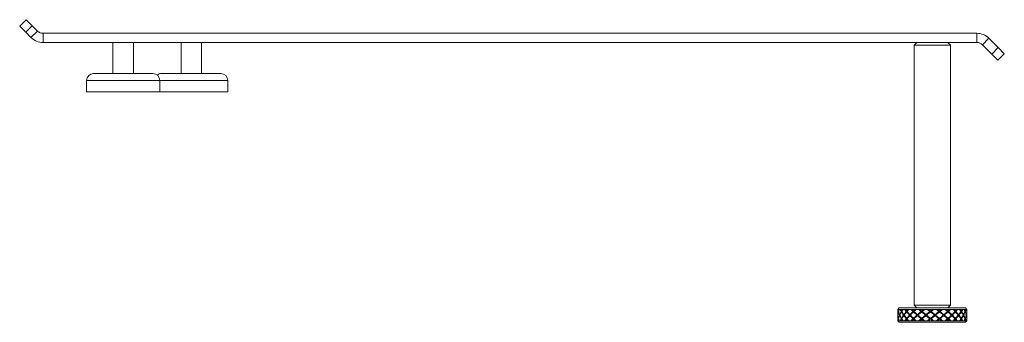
# Model space of a CAD drawing. Header units: millimetres. Extents: x 13 to 419, y 7 to 273.
# Tile 9 of 17: x 210 to 244, y 128 to 138. Entities that reach past the tile are written whole.
import ezdxf

# ---------------------------------------------------------------- set-up
doc = ezdxf.new("R2010")
doc.units = ezdxf.units.MM

msp = doc.modelspace()

# ---------------------------------------------------------------- linework, layer by layer
at = {"color": 7, "linetype": 'Continuous', "lineweight": 0}
for p, q in [((209.7695, 137.8656), (209.994, 138.0901)), ((209.9817, 137.6535), (209.7695, 137.8656)), ((210.2062, 137.878), (209.9817, 137.6535)), ((209.994, 138.0901), (210.2062, 137.878)), ((210.3868, 137.6974), (210.2062, 137.878)), ((210.1622, 137.4729), (209.9817, 137.6535)), ((210.3868, 137.6974), (210.1622, 137.4729)), ((210.5798, 137.6174), (210.5798, 137.2999)), ((210.5798, 137.6174), (243.0181, 137.6174)), ((243.0181, 137.2999), (243.0181, 137.6174)), ((210.5798, 137.2999), (243.0181, 137.2999)), ((213.0099, 137.2999), (213.0099, 136.2196)), ((213.7211, 136.2196), (213.7211, 137.2999)), ((215.3727, 137.2999), (215.3727, 136.2196)), ((216.0839, 136.2196), (216.0839, 137.2999)), ((240.9349, 137.2999), (240.8349, 137.1999)), ((240.8349, 137.1999), (240.8349, 128.1809)), ((240.8351, 137.1999), (240.8349, 137.1999)), ((242.1049, 137.1999), (240.8351, 137.1999)), ((242.1049, 137.1999), (242.0049, 137.2999)), ((242.1049, 128.1809), (242.1049, 137.1999)), ((243.2112, 137.2199), (243.4357, 137.4444)), ((243.5332, 136.8979), (243.2112, 137.2199)), ((243.7577, 137.1224), (243.4357, 137.4444)), ((243.5332, 136.8979), (243.7577, 137.1224)), ((243.7453, 136.6858), (243.5332, 136.8979)), ((243.9699, 136.9103), (243.7453, 136.6858)), ((243.7577, 137.1224), (243.9699, 136.9103)), ((212.0955, 135.9791), (212.0955, 135.5846)), ((214.6355, 135.5846), (214.6355, 135.9791)), ((216.9983, 135.5846), (216.9983, 135.9791)), ((212.0955, 135.5846), (214.6355, 135.5846)), ((214.6355, 135.5846), (216.9983, 135.5846)), ((240.3199, 128.0809), (240.2699, 128.0309)), ((240.2699, 128.0309), (240.2699, 128.0238)), ((240.2709, 128.0309), (240.2699, 128.0309)), ((240.2699, 127.9912), (240.2699, 127.9224)), ((240.2776, 128.0309), (240.2709, 128.0309)), ((240.283, 128.0309), (240.2776, 128.0309)), ((240.3131, 128.0309), (240.283, 128.0309)), ((240.2919, 127.957), (240.3006, 127.956)), ((240.3048, 127.9723), (240.2959, 127.9733)), ((240.3054, 127.9397), (240.2959, 127.9407)), ((240.3248, 128.0309), (240.3131, 128.0309)), ((240.3199, 128.0809), (242.6199, 128.0809)), ((240.3536, 128.0309), (240.3248, 128.0309)), ((240.3694, 128.0309), (240.3536, 128.0309)), ((240.4352, 128.0309), (240.3694, 128.0309)), ((240.3912, 127.957), (240.4024, 127.9557)), ((240.4116, 127.972), (240.4003, 127.9733)), ((240.4116, 127.9394), (240.4003, 127.9407)), ((240.4567, 128.0309), (240.4352, 128.0309)), ((240.5056, 128.0309), (240.4567, 128.0309)), ((240.5308, 128.0309), (240.5056, 128.0309)), ((240.6277, 128.0309), (240.5308, 128.0309)), ((240.5641, 127.957), (240.5734, 127.9557)), ((240.587, 127.972), (240.5776, 127.9733)), ((240.587, 127.9394), (240.5776, 127.9407)), ((240.587, 127.972), (240.587, 127.9394)), ((240.6577, 128.0309), (240.6277, 128.0309)), ((240.7233, 128.0309), (240.6577, 128.0309)), ((240.7561, 128.0309), (240.7233, 128.0309)), ((240.8777, 128.0309), (240.7561, 128.0309)), ((240.7987, 127.957), (240.8055, 127.9557)), ((240.8226, 127.972), (240.8157, 127.9733)), ((240.8226, 127.9394), (240.8157, 127.9407)), ((240.8226, 127.972), (240.8226, 127.9394)), ((240.8349, 128.1809), (240.9349, 128.0809)), ((240.8349, 128.1809), (242.1049, 128.1809)), ((240.914, 128.0309), (240.8777, 128.0309)), ((240.9919, 128.0309), (240.914, 128.0309)), ((241.0301, 128.0309), (240.9919, 128.0309)), ((241.168, 128.0309), (241.0301, 128.0309)), ((241.079, 127.957), (241.0829, 127.9557)), ((241.1023, 127.972), (241.0984, 127.9733)), ((241.1023, 127.9394), (241.0984, 127.9407)), ((241.1023, 127.972), (241.1023, 127.9394)), ((241.2082, 128.0309), (241.168, 128.0309)), ((241.293, 128.0309), (241.2082, 128.0309)), ((241.3341, 128.0309), (241.293, 128.0309)), ((241.4789, 128.0309), (241.3341, 128.0309)), ((241.386, 127.957), (241.3866, 127.9557)), ((241.407, 127.972), (241.4064, 127.9733)), ((241.4268, 127.957), (241.4274, 127.9557)), ((241.5203, 128.0309), (241.4789, 128.0309)), ((241.6063, 128.0309), (241.5203, 128.0309)), ((241.6473, 128.0309), (241.6063, 128.0309)), ((241.7891, 128.0309), (241.6473, 128.0309)), ((241.7161, 127.972), (241.7187, 127.9733)), ((241.7161, 127.972), (241.7161, 127.9394)), ((241.7161, 127.9394), (241.7187, 127.9407)), ((241.7386, 127.957), (241.736, 127.9557)), ((241.8288, 128.0309), (241.7891, 128.0309)), ((241.9102, 128.0309), (241.8288, 128.0309)), ((241.9484, 128.0309), (241.9102, 128.0309)), ((242.0776, 128.0309), (241.9484, 128.0309)), ((242.0049, 128.0809), (242.1049, 128.1809)), ((242.0083, 127.972), (242.014, 127.9733)), ((242.0083, 127.972), (242.0083, 127.9394)), ((242.0083, 127.9394), (242.014, 127.9407)), ((242.0322, 127.957), (242.0265, 127.9557)), ((242.113, 128.0309), (242.0776, 128.0309)), ((242.1841, 128.0309), (242.113, 128.0309)), ((242.2169, 128.0309), (242.1841, 128.0309)), ((242.3247, 128.0309), (242.2169, 128.0309)), ((242.2639, 127.972), (242.2723, 127.9733)), ((242.2639, 127.972), (242.2639, 127.9394)), ((242.2639, 127.9394), (242.2723, 127.9407)), ((242.2874, 127.957), (242.279, 127.9557)), ((242.3533, 128.0309), (242.3247, 128.0309)), ((242.4093, 128.0309), (242.3533, 128.0309)), ((242.4345, 128.0309), (242.4093, 128.0309)), ((242.5136, 128.0309), (242.4345, 128.0309)), ((242.4653, 127.972), (242.4759, 127.9733)), ((242.4653, 127.972), (242.4653, 127.9394)), ((242.4653, 127.9394), (242.4759, 127.9407)), ((242.4869, 127.957), (242.4763, 127.9557)), ((242.5334, 128.0309), (242.5136, 128.0309)), ((242.5705, 128.0309), (242.5334, 128.0309)), ((242.5864, 128.0309), (242.5705, 128.0309)), ((242.6313, 128.0309), (242.5864, 128.0309)), ((242.5989, 127.972), (242.6109, 127.9733)), ((242.5989, 127.9394), (242.6109, 127.9407)), ((242.6171, 127.957), (242.6051, 127.9557)), ((242.6699, 128.0309), (242.6199, 128.0809)), ((242.641, 128.0309), (242.6313, 128.0309)), ((242.6568, 128.0309), (242.641, 128.0309)), ((242.6621, 128.0309), (242.6568, 128.0309)), ((242.6698, 128.0309), (242.6621, 128.0309)), ((242.6653, 127.973), (242.6682, 127.9733)), ((242.6653, 127.9404), (242.6682, 127.9407)), ((242.6691, 127.957), (242.6669, 127.9567)), ((242.6699, 127.9224), (242.6699, 127.9912)), ((240.2699, 127.8898), (240.2699, 127.772)), ((240.2699, 127.7394), (240.2699, 127.6706)), ((240.2699, 127.6309), (240.3199, 127.5809)), ((240.2709, 127.6309), (240.2699, 127.6309)), ((240.2776, 127.6309), (240.2709, 127.6309)), ((240.2752, 127.8309), (240.2721, 127.8309)), ((240.2773, 127.8472), (240.2735, 127.8472)), ((240.2773, 127.8146), (240.2735, 127.8146)), ((240.283, 127.6309), (240.2776, 127.6309)), ((240.3131, 127.6309), (240.283, 127.6309)), ((240.3006, 127.7058), (240.2919, 127.7049)), ((240.2959, 127.7211), (240.3054, 127.7221)), ((240.2959, 127.6885), (240.3048, 127.6895)), ((240.3248, 127.6309), (240.3131, 127.6309)), ((240.3233, 127.5809), (240.3199, 127.5809)), ((242.6199, 127.5809), (240.3233, 127.5809)), ((240.3536, 127.6309), (240.3248, 127.6309)), ((240.3438, 127.8309), (240.3319, 127.8309)), ((240.3504, 127.8472), (240.3384, 127.8472)), ((240.3504, 127.8146), (240.3384, 127.8146)), ((240.3694, 127.6309), (240.3536, 127.6309)), ((240.4352, 127.6309), (240.3694, 127.6309)), ((240.4024, 127.7062), (240.3912, 127.7049)), ((240.4003, 127.7211), (240.4116, 127.7225)), ((240.4003, 127.6885), (240.4116, 127.6899)), ((240.4567, 127.6309), (240.4352, 127.6309)), ((240.5056, 127.6309), (240.4567, 127.6309)), ((240.4797, 127.8309), (240.4692, 127.8309)), ((240.491, 127.8472), (240.4805, 127.8472)), ((240.491, 127.8146), (240.4805, 127.8146)), ((240.5308, 127.6309), (240.5056, 127.6309)), ((240.6277, 127.6309), (240.5308, 127.6309)), ((240.5734, 127.7062), (240.5641, 127.7049)), ((240.5776, 127.7211), (240.587, 127.7225)), ((240.5776, 127.6885), (240.587, 127.6899)), ((240.587, 127.7225), (240.587, 127.6899)), ((240.6577, 127.6309), (240.6277, 127.6309)), ((240.7233, 127.6309), (240.6577, 127.6309)), ((240.683, 127.8309), (240.6747, 127.8309)), ((240.6982, 127.8472), (240.69, 127.8472)), ((240.6982, 127.8146), (240.69, 127.8146)), ((240.7561, 127.6309), (240.7233, 127.6309)), ((240.8777, 127.6309), (240.7561, 127.6309)), ((240.8055, 127.7062), (240.7987, 127.7049)), ((240.8157, 127.7211), (240.8226, 127.7225)), ((240.8157, 127.6885), (240.8226, 127.6899)), ((240.8226, 127.7225), (240.8226, 127.6899)), ((240.914, 127.6309), (240.8777, 127.6309)), ((240.9919, 127.6309), (240.914, 127.6309)), ((240.9399, 127.8309), (240.9344, 127.8309)), ((240.9581, 127.8472), (240.9526, 127.8472)), ((240.9581, 127.8146), (240.9526, 127.8146)), ((241.0301, 127.6309), (240.9919, 127.6309)), ((241.168, 127.6309), (241.0301, 127.6309)), ((241.0829, 127.7062), (241.079, 127.7049)), ((241.0984, 127.7211), (241.1023, 127.7225)), ((241.0984, 127.6885), (241.1023, 127.6899)), ((241.1023, 127.7225), (241.1023, 127.6899)), ((241.2082, 127.6309), (241.168, 127.6309)), ((241.293, 127.6309), (241.2082, 127.6309)), ((241.2329, 127.8309), (241.2306, 127.8309)), ((241.2528, 127.8472), (241.2505, 127.8472)), ((241.2528, 127.8146), (241.2505, 127.8146)), ((241.3341, 127.6309), (241.293, 127.6309)), ((241.4789, 127.6309), (241.3341, 127.6309)), ((241.3866, 127.7062), (241.386, 127.7049)), ((241.4064, 127.6885), (241.407, 127.6899)), ((241.4274, 127.7062), (241.4268, 127.7049)), ((241.5203, 127.6309), (241.4789, 127.6309)), ((241.6063, 127.6309), (241.5203, 127.6309)), ((241.5623, 127.8472), (241.5633, 127.8472)), ((241.5623, 127.8146), (241.5633, 127.8146)), ((241.5825, 127.8309), (241.5835, 127.8309)), ((241.6473, 127.6309), (241.6063, 127.6309)), ((241.7891, 127.6309), (241.6473, 127.6309)), ((241.7161, 127.7225), (241.7161, 127.6899)), ((241.7187, 127.7211), (241.7161, 127.7225)), ((241.7187, 127.6885), (241.7161, 127.6899)), ((241.736, 127.7062), (241.7386, 127.7049)), ((241.8288, 127.6309), (241.7891, 127.6309)), ((241.9102, 127.6309), (241.8288, 127.6309)), ((241.8655, 127.8472), (241.8698, 127.8472)), ((241.8655, 127.8146), (241.8698, 127.8146)), ((241.8846, 127.8309), (241.8888, 127.8309)), ((241.9484, 127.6309), (241.9102, 127.6309)), ((242.0776, 127.6309), (241.9484, 127.6309)), ((242.0083, 127.7225), (242.0083, 127.6899)), ((242.014, 127.7211), (242.0083, 127.7225)), ((242.014, 127.6885), (242.0083, 127.6899)), ((242.0265, 127.7062), (242.0322, 127.7049)), ((242.113, 127.6309), (242.0776, 127.6309)), ((242.1841, 127.6309), (242.113, 127.6309)), ((242.1418, 127.8472), (242.149, 127.8472)), ((242.1418, 127.8146), (242.149, 127.8146)), ((242.1584, 127.8309), (242.1656, 127.8309)), ((242.2169, 127.6309), (242.1841, 127.6309)), ((242.3247, 127.6309), (242.2169, 127.6309)), ((242.2639, 127.7225), (242.2639, 127.6899)), ((242.2723, 127.7211), (242.2639, 127.7225)), ((242.2723, 127.6885), (242.2639, 127.6899)), ((242.279, 127.7062), (242.2874, 127.7049)), ((242.3533, 127.6309), (242.3247, 127.6309)), ((242.4093, 127.6309), (242.3533, 127.6309)), ((242.3722, 127.8472), (242.3819, 127.8472)), ((242.3722, 127.8146), (242.3819, 127.8146)), ((242.3853, 127.8309), (242.3949, 127.8309)), ((242.4345, 127.6309), (242.4093, 127.6309)), ((242.5136, 127.6309), (242.4345, 127.6309)), ((242.4653, 127.7225), (242.4653, 127.6899)), ((242.4759, 127.7211), (242.4653, 127.7225)), ((242.4759, 127.6885), (242.4653, 127.6899)), ((242.4763, 127.7062), (242.4869, 127.7049)), ((242.5334, 127.6309), (242.5136, 127.6309)), ((242.5705, 127.6309), (242.5334, 127.6309)), ((242.5412, 127.8472), (242.5527, 127.8472)), ((242.5412, 127.8146), (242.5527, 127.8146)), ((242.5498, 127.8309), (242.5612, 127.8309)), ((242.5864, 127.6309), (242.5705, 127.6309)), ((242.6313, 127.6309), (242.5864, 127.6309)), ((242.6109, 127.7211), (242.5989, 127.7225)), ((242.6109, 127.6885), (242.5989, 127.6899)), ((242.6051, 127.7062), (242.6171, 127.7049)), ((242.6199, 127.5809), (242.6699, 127.6309)), ((242.641, 127.6309), (242.6313, 127.6309)), ((242.6568, 127.6309), (242.641, 127.6309)), ((242.6416, 127.8472), (242.6496, 127.8472)), ((242.6416, 127.8146), (242.6496, 127.8146)), ((242.6458, 127.8309), (242.6532, 127.8309)), ((242.6621, 127.6309), (242.6568, 127.6309)), ((242.6698, 127.6309), (242.6621, 127.6309)), ((242.6682, 127.7211), (242.6653, 127.7214)), ((242.6682, 127.6885), (242.6653, 127.6888)), ((242.6669, 127.7051), (242.6691, 127.7049)), ((242.6699, 127.772), (242.6699, 127.8898)), ((242.6699, 127.6706), (242.6699, 127.7394)), ((242.6699, 127.6309), (242.6699, 127.638))]:
    msp.add_line(p, q, dxfattribs=at)
at = {"color": 8, "linetype": 'Continuous', "lineweight": 0}
for p, q in [((212.0955, 135.9791), (214.6355, 135.9791)), ((214.6355, 135.9791), (216.9983, 135.9791)), ((240.4116, 127.972), (240.4116, 127.96)), ((240.4116, 127.9539), (240.4116, 127.9394)), ((241.407, 127.972), (241.407, 127.9402)), ((242.5989, 127.972), (242.5989, 127.9701)), ((242.5989, 127.9438), (242.5989, 127.9394)), ((240.4116, 127.7225), (240.4116, 127.7079)), ((240.4116, 127.7018), (240.4116, 127.6899)), ((241.407, 127.7217), (241.407, 127.6899)), ((242.5989, 127.7225), (242.5989, 127.7181)), ((242.5989, 127.6917), (242.5989, 127.6899))]:
    msp.add_line(p, q, dxfattribs=at)
at = {"color": 7, "linetype": 'Continuous', "lineweight": 0}
for centre, radius, start, end in [((210.5798, 137.8905), 0.2731, 225, 270), ((243.0181, 137.0269), 0.5906, 45, 90), ((210.5798, 137.8905), 0.5905, 225, 270), ((243.0181, 137.0269), 0.2731, 45, 90), ((212.336, 135.9791), 0.2405, 90, 180), ((214.3949, 135.9791), 0.2405, 0, 90), ((214.6988, 135.9791), 0.2405, 90, 129.17324), ((216.7577, 135.9791), 0.2405, 0, 90)]:
    msp.add_arc(centre, radius, start, end, dxfattribs=at)
for centre, major_axis, ratio, start_param, end_param in [((241.4699, 127.8472), (1.1577, -0.4201), 0.7512586, 3.400248, 3.4249223), ((241.4699, 127.8146), (1.1577, -0.4201), 0.7512586, 3.3657417, 3.4077538), ((241.4699, 127.8472), (1.1889, -0.2054), 0.7938953, 3.2778876, 3.3558504), ((241.4699, 127.8472), (1.1889, 0.2054), 0.7938953, 2.81346, 2.9273349), ((241.4699, 127.8146), (1.1889, 0.2054), 0.7938953, 2.7964352, 2.9104558), ((241.4699, 127.8146), (1.1298, -0.61), 0.6629182, 3.5991884, 3.6771126), ((241.4699, 127.8472), (1.1298, -0.61), 0.6629182, 3.6336947, 3.6941373), ((241.4699, 127.8472), (1.1889, 0.2054), 0.7938953, 2.7359925, 2.7964352), ((241.4699, 127.8146), (1.1298, -0.61), 0.6629182, 3.6941373, 3.8081579), ((241.4818, 127.8146), (1.1298, -0.61), 0.6629182, 3.6604872, 3.6784942), ((241.4699, 127.8146), (1.1889, 0.2054), 0.7938953, 2.7014862, 2.7794104), ((241.4699, 127.8472), (1.1298, -0.61), 0.6629182, 3.7111621, 3.825037), ((241.4699, 127.8472), (1.1298, 0.61), 0.6629182, 2.3442733, 2.4581483), ((241.4699, 127.8146), (1.1298, 0.61), 0.6629182, 2.3272486, 2.4412692), ((241.4818, 127.8472), (1.1298, 0.61), 0.6629182, 2.32863, 2.4581483), ((241.4699, 127.8146), (1.1338, -0.7774), 0.5056901, 3.8510533, 3.9289775), ((241.4803, 127.8146), (1.1338, -0.7774), 0.5056901, 3.8510533, 3.9303591), ((241.4699, 127.8472), (1.1338, -0.7774), 0.5056901, 3.8855596, 3.9460022), ((241.4699, 127.8472), (1.1298, 0.61), 0.6629182, 2.2668059, 2.3272486), ((241.4699, 127.8146), (1.1338, -0.7774), 0.5056901, 3.9460022, 4.0600228), ((241.4803, 127.8446), (1.1298, 0.61), 0.6629182, 2.3258672, 2.3428918), ((241.4699, 127.8146), (1.1298, 0.61), 0.6629182, 2.2322996, 2.3102238), ((241.4699, 127.8472), (1.1338, -0.7774), 0.5056901, 3.963027, 4.0769019), ((241.4818, 127.8472), (1.1298, 0.61), 0.6629182, 2.2668059, 2.32863), ((241.4818, 127.8446), (1.1338, -0.7774), 0.5056901, 3.9446208, 3.9616454), ((241.4803, 127.8146), (1.1338, -0.7774), 0.5056901, 3.9473836, 4.0600228), ((241.4699, 127.8472), (1.1338, 0.7774), 0.5056901, 2.0924084, 2.2062834), ((241.4803, 127.8472), (1.1338, 0.7774), 0.5056901, 2.0767651, 2.2062834), ((241.4699, 127.8146), (1.1338, 0.7774), 0.5056901, 2.0753837, 2.1894043), ((241.4699, 127.8146), (1.1586, -0.8722), 0.358162, 4.0424763, 4.1204005), ((241.4781, 127.8146), (1.1586, -0.8722), 0.358162, 4.0424763, 4.1217821), ((241.4699, 127.8472), (1.1586, -0.8722), 0.358162, 4.0769826, 4.1374253), ((241.4781, 127.8446), (1.1338, 0.7774), 0.5056901, 2.0740023, 2.0910269), ((241.4699, 127.8472), (1.1338, 0.7774), 0.5056901, 2.014941, 2.0753837), ((241.4699, 127.8146), (1.1586, -0.8722), 0.358162, 4.1374253, 4.2514459), ((241.4803, 127.8472), (1.1338, 0.7774), 0.5056901, 2.014941, 2.0767651), ((241.4803, 127.8446), (1.1586, -0.8722), 0.358162, 4.1360439, 4.1530685), ((241.4781, 127.8146), (1.1586, -0.8722), 0.358162, 4.1388067, 4.2514459), ((241.4699, 127.8146), (1.1338, 0.7774), 0.5056901, 1.9804347, 2.0583589), ((241.4699, 127.8472), (1.1586, -0.8722), 0.358162, 4.1544501, 4.268325), ((241.4699, 127.8472), (1.1586, 0.8722), 0.358162, 1.9009854, 2.0148603), ((241.4781, 127.8472), (1.1586, 0.8722), 0.358162, 1.885342, 2.0148603), ((241.4699, 127.8146), (1.1586, 0.8722), 0.358162, 1.8839606, 1.9979812), ((241.4699, 127.8146), (1.1823, -0.93), 0.2208047, 4.2128705, 4.2907947), ((241.4753, 127.8146), (1.1823, -0.93), 0.2208047, 4.2128705, 4.2921763), ((241.4699, 127.8472), (1.1823, -0.93), 0.2208047, 4.2473768, 4.3078195), ((241.4753, 127.8446), (1.1586, 0.8722), 0.358162, 1.8825792, 1.8996038), ((241.4699, 127.8472), (1.1586, 0.8722), 0.358162, 1.823518, 1.8839606), ((241.4699, 127.8146), (1.1823, -0.93), 0.2208047, 4.3078195, 4.42184), ((241.4781, 127.8472), (1.1586, 0.8722), 0.358162, 1.823518, 1.885342), ((241.4781, 127.8446), (1.1823, -0.93), 0.2208047, 4.306438, 4.3234626), ((241.4753, 127.8146), (1.1823, -0.93), 0.2208047, 4.3092009, 4.42184), ((241.4699, 127.8146), (1.1586, 0.8722), 0.358162, 1.7890117, 1.8669359), ((241.4699, 127.8472), (1.1823, -0.93), 0.2208047, 4.3248442, 4.4387191), ((241.4699, 127.8472), (1.1823, 0.93), 0.2208047, 1.7305912, 1.8444662), ((241.4753, 127.8472), (1.1823, 0.93), 0.2208047, 1.7149479, 1.8444662), ((241.4699, 127.8146), (1.1823, 0.93), 0.2208047, 1.7135665, 1.8275871), ((241.4699, 127.8146), (1.1969, -0.9599), 0.0900145, 4.3747701, 4.4526943), ((241.4722, 127.8146), (1.1969, -0.9599), 0.0900145, 4.3747701, 4.4540759), ((241.4699, 127.8472), (1.1969, -0.9599), 0.0900145, 4.4092764, 4.4697191), ((241.4722, 127.8446), (1.1823, 0.93), 0.2208047, 1.7121851, 1.7292096), ((241.4699, 127.8472), (1.1823, 0.93), 0.2208047, 1.6531238, 1.7135665), ((241.4699, 127.8146), (1.1969, -0.9599), 0.0900145, 4.4697191, 4.5837397), ((241.4753, 127.8472), (1.1823, 0.93), 0.2208047, 1.6531238, 1.7149479), ((241.4753, 127.8446), (1.1969, -0.9599), 0.0900145, 4.4683377, 4.4853623), ((241.4722, 127.8146), (1.1969, -0.9599), 0.0900145, 4.4711005, 4.5837397), ((241.4699, 127.8146), (1.1823, 0.93), 0.2208047, 1.6186175, 1.6965417), ((241.4699, 127.8472), (1.1969, -0.9599), 0.0900145, 4.4867439, 4.6006188), ((241.4699, 127.8472), (1.1969, 0.9599), 0.0900145, 1.5686916, 1.6825665), ((241.4722, 127.8472), (1.1969, 0.9599), 0.0900145, 1.5530482, 1.6825665), ((241.4699, 127.8146), (1.1969, 0.9599), 0.0900145, 1.5516668, 1.6656874), ((241.4699, 127.8146), (1.1994, -0.9648), 0.038098, 1.671395, 1.7493192), ((241.4689, 127.8472), (1.1994, -0.9648), 0.038098, 1.6529888, 1.7148129), ((241.4699, 127.8472), (1.1994, -0.9648), 0.038098, 1.6543702, 1.7148129), ((241.4689, 127.8446), (1.1969, 0.9599), 0.0900145, 1.5502854, 1.56731), ((241.4699, 127.8472), (1.1969, 0.9599), 0.0900145, 1.4912242, 1.5516668), ((241.4699, 127.8146), (1.1994, -0.9648), 0.038098, 1.5403496, 1.6543702), ((241.4722, 127.8472), (1.1969, 0.9599), 0.0900145, 1.4912242, 1.5530482), ((241.4689, 127.8472), (1.1994, -0.9648), 0.038098, 1.5234705, 1.6529888), ((241.4722, 127.8446), (1.1994, -0.9648), 0.038098, 1.638727, 1.6557516), ((241.4699, 127.8146), (1.1969, 0.9599), 0.0900145, 1.4567179, 1.5346421), ((241.4699, 127.8472), (1.1994, -0.9648), 0.038098, 1.5234705, 1.6373455), ((241.4699, 127.8472), (1.1994, 0.9648), 0.038098, 4.7597148, 4.8735897), ((241.4689, 127.8146), (1.1994, 0.9648), 0.038098, 4.7765939, 4.8892331), ((241.4699, 127.8146), (1.1994, 0.9648), 0.038098, 4.7765939, 4.8906145), ((241.4699, 127.8146), (1.1895, -0.9452), 0.1673426, 1.5111524, 1.5890766), ((241.4656, 127.8472), (1.1895, -0.9452), 0.1673426, 1.4927462, 1.5545703), ((241.4699, 127.8472), (1.1895, -0.9452), 0.1673426, 1.4941276, 1.5545703), ((241.4656, 127.8446), (1.1994, 0.9648), 0.038098, 4.8749713, 4.8919959), ((241.4656, 127.8472), (1.1895, -0.9452), 0.1673426, 1.3632279, 1.4927462), ((241.4689, 127.8446), (1.1895, -0.9452), 0.1673426, 1.4784844, 1.495509), ((241.4699, 127.8472), (1.1994, 0.9648), 0.038098, 4.8906145, 4.9510571), ((241.4699, 127.8146), (1.1895, -0.9452), 0.1673426, 1.380107, 1.4941276), ((241.4689, 127.8146), (1.1994, 0.9648), 0.038098, 4.9062577, 4.9855634), ((241.4699, 127.8146), (1.1994, 0.9648), 0.038098, 4.9076392, 4.9855634), ((241.4699, 127.8472), (1.1895, -0.9452), 0.1673426, 1.3632279, 1.4771028), ((241.4699, 127.8472), (1.1895, 0.9452), 0.1673426, 4.9199574, 5.0338323), ((241.4656, 127.8146), (1.1895, 0.9452), 0.1673426, 4.9368365, 5.0494757), ((241.4699, 127.8146), (1.1895, 0.9452), 0.1673426, 4.9368365, 5.0508571), ((241.4699, 127.8146), (1.169, -0.8993), 0.3015722, 1.3451319, 1.4230561), ((241.4627, 127.8472), (1.169, -0.8993), 0.3015722, 1.3267258, 1.3885498), ((241.4699, 127.8472), (1.169, -0.8993), 0.3015722, 1.3281072, 1.3885498), ((241.4627, 127.8446), (1.1895, 0.9452), 0.1673426, 5.0352139, 5.0522385), ((241.4627, 127.8472), (1.169, -0.8993), 0.3015722, 1.1972075, 1.3267258), ((241.4656, 127.8446), (1.169, -0.8993), 0.3015722, 1.312464, 1.3294886), ((241.4699, 127.8472), (1.1895, 0.9452), 0.1673426, 5.0508571, 5.1112998), ((241.4699, 127.8146), (1.169, -0.8993), 0.3015722, 1.2140866, 1.3281072), ((241.4656, 127.8146), (1.1895, 0.9452), 0.1673426, 5.0665003, 5.145806), ((241.4699, 127.8146), (1.1895, 0.9452), 0.1673426, 5.0678818, 5.145806), ((241.4699, 127.8472), (1.169, -0.8993), 0.3015722, 1.1972075, 1.3110824), ((241.4699, 127.8472), (1.169, 0.8993), 0.3015722, 5.0859778, 5.1998528), ((241.4627, 127.8146), (1.169, 0.8993), 0.3015722, 5.1028569, 5.2154961), ((241.4699, 127.8146), (1.169, 0.8993), 0.3015722, 5.1028569, 5.2168775), ((241.4699, 127.8146), (1.1431, -0.8214), 0.4446363, 1.1646185, 1.2425427), ((241.4602, 127.8472), (1.1431, -0.8214), 0.4446363, 1.1462123, 1.2080364), ((241.4699, 127.8472), (1.1431, -0.8214), 0.4446363, 1.1475937, 1.2080364), ((241.4602, 127.8446), (1.169, 0.8993), 0.3015722, 5.2012343, 5.2182589), ((241.4602, 127.8472), (1.1431, -0.8214), 0.4446363, 1.016694, 1.1462123), ((241.4627, 127.8446), (1.1431, -0.8214), 0.4446363, 1.1319505, 1.1489751), ((241.4699, 127.8472), (1.169, 0.8993), 0.3015722, 5.2168775, 5.2773202), ((241.4699, 127.8146), (1.1431, -0.8214), 0.4446363, 1.0335731, 1.1475937), ((241.4627, 127.8146), (1.169, 0.8993), 0.3015722, 5.2325207, 5.3118265), ((241.4699, 127.8146), (1.169, 0.8993), 0.3015722, 5.2339023, 5.3118265), ((241.4699, 127.8472), (1.1431, -0.8214), 0.4446363, 1.016694, 1.130569), ((241.4699, 127.8472), (1.1431, 0.8214), 0.4446363, 5.2664913, 5.3803662), ((241.4602, 127.8146), (1.1431, 0.8214), 0.4446363, 5.2833704, 5.3960096), ((241.4699, 127.8146), (1.1431, 0.8214), 0.4446363, 5.2833704, 5.397391), ((241.4699, 127.8146), (1.1263, -0.6915), 0.598774, 0.9458557, 1.0237799), ((241.4584, 127.8472), (1.1263, -0.6915), 0.598774, 0.9274496, 0.9892736), ((241.4699, 127.8472), (1.1263, -0.6915), 0.598774, 0.928831, 0.9892736), ((241.4584, 127.8446), (1.1431, 0.8214), 0.4446363, 5.3817478, 5.3987724), ((241.4602, 127.8446), (1.1263, -0.6915), 0.598774, 0.9131878, 0.9302124), ((241.4584, 127.8472), (1.1263, -0.6915), 0.598774, 0.7979313, 0.9274496), ((241.4699, 127.8472), (1.1431, 0.8214), 0.4446363, 5.397391, 5.4578336), ((241.4699, 127.8146), (1.1263, -0.6915), 0.598774, 0.8148104, 0.928831), ((241.4602, 127.8146), (1.1431, 0.8214), 0.4446363, 5.4130342, 5.4923399), ((241.4699, 127.8146), (1.1431, 0.8214), 0.4446363, 5.4144157, 5.4923399), ((241.4699, 127.8472), (1.1263, -0.6915), 0.598774, 0.7979313, 0.9118062), ((241.4584, 127.8146), (1.1263, 0.6915), 0.598774, 5.5021331, 5.6147723), ((241.4699, 127.8472), (1.1263, 0.6915), 0.598774, 5.485254, 5.599129), ((241.4699, 127.8146), (1.1263, 0.6915), 0.598774, 5.5021331, 5.6161537), ((241.4699, 127.8146), (1.1577, -0.4201), 0.7512586, 0.5979222, 0.6758464), ((241.4574, 127.8472), (1.1577, -0.4201), 0.7512586, 0.579516, 0.6413401), ((241.4699, 127.8472), (1.1577, -0.4201), 0.7512586, 0.5808974, 0.6413401), ((241.4574, 127.8472), (1.1577, -0.4201), 0.7512586, 0.5468609, 0.579516), ((241.4584, 127.8446), (1.1577, -0.4201), 0.7512586, 0.5652542, 0.5822788), ((241.4584, 127.8146), (1.1263, 0.6915), 0.598774, 5.6317969, 5.6650725), ((241.4699, 127.8472), (1.1263, 0.6915), 0.598774, 5.6161537, 5.6765964), ((241.4699, 127.8146), (1.1577, -0.4201), 0.7512586, 0.4668768, 0.5808974), ((241.4699, 127.8146), (1.1263, 0.6915), 0.598774, 5.6331785, 5.7111027), ((241.4699, 127.8472), (1.1577, -0.4201), 0.7512586, 0.4499977, 0.5638726), ((241.4699, 127.8472), (1.1577, 0.4201), 0.7512586, 5.8331876, 5.9470625), ((241.4699, 127.8146), (1.1577, 0.4201), 0.7512586, 5.8500667, 5.9640873), ((241.4699, 127.8146), (1.1889, 0.2054), 0.7938953, 6.216852, 6.2947762), ((241.4699, 127.8472), (1.1889, 0.2054), 0.7938953, 6.1998272, 6.2602699), ((241.4699, 127.8472), (1.1577, 0.4201), 0.7512586, 5.9640873, 6.02453), ((241.4699, 127.8146), (1.1889, 0.2054), 0.7938953, 6.1468903, 6.1998272), ((241.4699, 127.8146), (1.1577, 0.4201), 0.7512586, 5.981112, 6.0341928), ((241.4699, 127.8472), (1.1889, 0.2054), 0.7938953, 6.1299598, 6.1828025), ((241.4699, 127.8146), (1.1889, -0.2054), 0.7938953, 3.260957, 3.3389713), ((241.4699, 127.8472), (1.1889, 0.2054), 0.7938953, 2.944214, 3.0222283), ((241.4699, 127.8146), (1.1577, 0.4201), 0.7512586, 2.858263, 2.8829373), ((241.4699, 127.8146), (1.1889, 0.2054), 0.7938953, 2.9273349, 3.0052977), ((241.4699, 127.8472), (1.1577, 0.4201), 0.7512586, 2.8754315, 2.9174436), ((241.4699, 127.8146), (1.1889, -0.2054), 0.7938953, 3.3558504, 3.4697254), ((241.4699, 127.8472), (1.1889, -0.2054), 0.7938953, 3.3727295, 3.4867501), ((241.4699, 127.8472), (1.1298, 0.61), 0.6629182, 2.6060727, 2.6839969), ((241.4699, 127.8146), (1.1298, 0.61), 0.6629182, 2.589048, 2.6494906), ((241.4699, 127.8472), (1.1298, 0.61), 0.6629182, 2.4750274, 2.589048), ((241.4699, 127.8146), (1.1889, -0.2054), 0.7938953, 3.4867501, 3.5471928), ((241.4818, 127.8472), (1.1298, 0.61), 0.6629182, 2.6046911, 2.6226982), ((241.4699, 127.8146), (1.1298, 0.61), 0.6629182, 2.4581483, 2.5720232), ((241.4699, 127.8472), (1.1889, -0.2054), 0.7938953, 3.5037749, 3.5816991), ((241.4818, 127.8146), (1.1298, -0.61), 0.6629182, 3.7682153, 3.8081579), ((241.4818, 127.8472), (1.1298, 0.61), 0.6629182, 2.4750274, 2.5149702), ((241.4699, 127.8146), (1.1298, -0.61), 0.6629182, 3.825037, 3.938912), ((241.4699, 127.8472), (1.1298, -0.61), 0.6629182, 3.8419161, 3.9559367), ((241.4818, 127.8146), (1.1298, -0.61), 0.6629182, 3.825037, 3.9545553), ((241.4699, 127.8472), (1.1338, 0.7774), 0.5056901, 2.3542078, 2.432132), ((241.4803, 127.8472), (1.1338, 0.7774), 0.5056901, 2.3528263, 2.432132), ((241.4699, 127.8146), (1.1338, 0.7774), 0.5056901, 2.3371831, 2.3976257), ((241.4699, 127.8472), (1.1338, 0.7774), 0.5056901, 2.2231625, 2.3371831), ((241.4699, 127.8146), (1.1298, -0.61), 0.6629182, 3.9559367, 4.0163794), ((241.4803, 127.8173), (1.1298, -0.61), 0.6629182, 3.9402935, 3.9573181), ((241.4699, 127.8146), (1.1338, 0.7774), 0.5056901, 2.2062834, 2.3201583), ((241.4699, 127.8472), (1.1298, -0.61), 0.6629182, 3.9729615, 4.0508857), ((241.4803, 127.8472), (1.1338, 0.7774), 0.5056901, 2.2231625, 2.3358017), ((241.4818, 127.8173), (1.1338, 0.7774), 0.5056901, 2.3215399, 2.3385645), ((241.4818, 127.8146), (1.1298, -0.61), 0.6629182, 3.9545553, 4.0163794), ((241.4699, 127.8146), (1.1338, -0.7774), 0.5056901, 4.0769019, 4.1907769), ((241.4803, 127.8146), (1.1338, -0.7774), 0.5056901, 4.0769019, 4.2064202), ((241.4699, 127.8472), (1.1338, -0.7774), 0.5056901, 4.093781, 4.2078016), ((241.4699, 127.8472), (1.1586, 0.8722), 0.358162, 2.1627848, 2.240709), ((241.4781, 127.8472), (1.1586, 0.8722), 0.358162, 2.1614032, 2.240709), ((241.4699, 127.8146), (1.1586, 0.8722), 0.358162, 2.14576, 2.2062027), ((241.4781, 127.8173), (1.1338, -0.7774), 0.5056901, 4.1921584, 4.209183), ((241.4699, 127.8472), (1.1586, 0.8722), 0.358162, 2.0317394, 2.14576), ((241.4699, 127.8146), (1.1338, -0.7774), 0.5056901, 4.2078016, 4.2682443), ((241.4781, 127.8472), (1.1586, 0.8722), 0.358162, 2.0317394, 2.1443786), ((241.4803, 127.8173), (1.1586, 0.8722), 0.358162, 2.1301168, 2.1471414), ((241.4803, 127.8146), (1.1338, -0.7774), 0.5056901, 4.2064202, 4.2682443), ((241.4699, 127.8146), (1.1586, 0.8722), 0.358162, 2.0148603, 2.1287353), ((241.4699, 127.8472), (1.1338, -0.7774), 0.5056901, 4.2248264, 4.3027506), ((241.4699, 127.8146), (1.1586, -0.8722), 0.358162, 4.268325, 4.3821999), ((241.4781, 127.8146), (1.1586, -0.8722), 0.358162, 4.268325, 4.3978433), ((241.4699, 127.8472), (1.1586, -0.8722), 0.358162, 4.2852041, 4.3992247), ((241.4699, 127.8472), (1.1823, 0.93), 0.2208047, 1.9923906, 2.0703148), ((241.4753, 127.8472), (1.1823, 0.93), 0.2208047, 1.991009, 2.0703148), ((241.4699, 127.8146), (1.1823, 0.93), 0.2208047, 1.9753659, 2.0358085), ((241.4753, 127.8173), (1.1586, -0.8722), 0.358162, 4.3835815, 4.4006061), ((241.4699, 127.8472), (1.1823, 0.93), 0.2208047, 1.8613453, 1.9753659), ((241.4699, 127.8146), (1.1586, -0.8722), 0.358162, 4.3992247, 4.4596674), ((241.4753, 127.8472), (1.1823, 0.93), 0.2208047, 1.8613453, 1.9739845), ((241.4781, 127.8173), (1.1823, 0.93), 0.2208047, 1.9597227, 1.9767473), ((241.4781, 127.8146), (1.1586, -0.8722), 0.358162, 4.3978433, 4.4596674), ((241.4699, 127.8146), (1.1823, 0.93), 0.2208047, 1.8444662, 1.9583411), ((241.4699, 127.8472), (1.1586, -0.8722), 0.358162, 4.4162494, 4.4941736), ((241.4699, 127.8146), (1.1823, -0.93), 0.2208047, 4.4387191, 4.5525941), ((241.4753, 127.8146), (1.1823, -0.93), 0.2208047, 4.4387191, 4.5682374), ((241.4699, 127.8472), (1.1823, -0.93), 0.2208047, 4.4555982, 4.5696188), ((241.4699, 127.8472), (1.1969, 0.9599), 0.0900145, 1.830491, 1.9084152), ((241.4722, 127.8472), (1.1969, 0.9599), 0.0900145, 1.8291094, 1.9084152), ((241.4699, 127.8146), (1.1969, 0.9599), 0.0900145, 1.8134662, 1.8739089), ((241.4722, 127.8173), (1.1823, -0.93), 0.2208047, 4.5539757, 4.5710002), ((241.4699, 127.8472), (1.1969, 0.9599), 0.0900145, 1.6994456, 1.8134662), ((241.4699, 127.8146), (1.1823, -0.93), 0.2208047, 4.5696188, 4.6300615), ((241.4722, 127.8472), (1.1969, 0.9599), 0.0900145, 1.6994456, 1.8120848), ((241.4753, 127.8173), (1.1969, 0.9599), 0.0900145, 1.797823, 1.8148476), ((241.4753, 127.8146), (1.1823, -0.93), 0.2208047, 4.5682374, 4.6300615), ((241.4699, 127.8146), (1.1969, 0.9599), 0.0900145, 1.6825665, 1.7964415), ((241.4699, 127.8472), (1.1823, -0.93), 0.2208047, 4.5866436, 4.6645678), ((241.4699, 127.8146), (1.1969, -0.9599), 0.0900145, 4.6006188, 4.7144937), ((241.4722, 127.8146), (1.1969, -0.9599), 0.0900145, 4.6006188, 4.7301371), ((241.4699, 127.8472), (1.1969, -0.9599), 0.0900145, 4.6174979, 4.7315185), ((241.4699, 127.8472), (1.1994, 0.9648), 0.038098, 4.5338661, 4.6117903), ((241.4689, 127.8146), (1.1994, 0.9648), 0.038098, 4.5683724, 4.6301965), ((241.4699, 127.8146), (1.1994, 0.9648), 0.038098, 4.5683724, 4.6288151), ((241.4689, 127.8173), (1.1969, -0.9599), 0.0900145, 4.7158753, 4.7328999), ((241.4699, 127.8472), (1.1994, 0.9648), 0.038098, 4.6288151, 4.7428357), ((241.4699, 127.8146), (1.1969, -0.9599), 0.0900145, 4.7315185, 4.7919612), ((241.4689, 127.8146), (1.1994, 0.9648), 0.038098, 4.6301965, 4.7597148), ((241.4722, 127.8173), (1.1994, 0.9648), 0.038098, 4.6274337, 4.6444583), ((241.4722, 127.8146), (1.1969, -0.9599), 0.0900145, 4.7301371, 4.7919612), ((241.4699, 127.8146), (1.1994, 0.9648), 0.038098, 4.6458399, 4.7597148), ((241.4699, 127.8472), (1.1969, -0.9599), 0.0900145, 4.7485432, 4.8264674), ((241.4699, 127.8146), (1.1994, -0.9648), 0.038098, 1.4095956, 1.5234705), ((241.4689, 127.8472), (1.1994, -0.9648), 0.038098, 1.3939522, 1.5065914), ((241.4699, 127.8472), (1.1994, -0.9648), 0.038098, 1.3925708, 1.5065914), ((241.4699, 127.8472), (1.1895, 0.9452), 0.1673426, 4.6941087, 4.7720329), ((241.4656, 127.8146), (1.1895, 0.9452), 0.1673426, 4.728615, 4.7904391), ((241.4699, 127.8146), (1.1895, 0.9452), 0.1673426, 4.728615, 4.7890577), ((241.4656, 127.8173), (1.1994, -0.9648), 0.038098, 1.3911894, 1.408214), ((241.4656, 127.8146), (1.1895, 0.9452), 0.1673426, 4.7904391, 4.9199574), ((241.4689, 127.8173), (1.1895, 0.9452), 0.1673426, 4.7876763, 4.8047009), ((241.4699, 127.8472), (1.1895, 0.9452), 0.1673426, 4.7890577, 4.9030783), ((241.4699, 127.8146), (1.1994, -0.9648), 0.038098, 1.3321282, 1.3925708), ((241.4689, 127.8472), (1.1994, -0.9648), 0.038098, 1.2976219, 1.3769277), ((241.4699, 127.8146), (1.1895, 0.9452), 0.1673426, 4.8060825, 4.9199574), ((241.4699, 127.8472), (1.1994, -0.9648), 0.038098, 1.2976219, 1.3755461), ((241.4699, 127.8146), (1.1895, -0.9452), 0.1673426, 1.249353, 1.3632279), ((241.4656, 127.8472), (1.1895, -0.9452), 0.1673426, 1.2337096, 1.3463488), ((241.4699, 127.8472), (1.1895, -0.9452), 0.1673426, 1.2323282, 1.3463488), ((241.4699, 127.8472), (1.169, 0.8993), 0.3015722, 4.8601292, 4.9380534), ((241.4627, 127.8146), (1.169, 0.8993), 0.3015722, 4.8946355, 4.9564595), ((241.4699, 127.8146), (1.169, 0.8993), 0.3015722, 4.8946355, 4.9550781), ((241.4627, 127.8173), (1.1895, -0.9452), 0.1673426, 1.2309468, 1.2479714), ((241.4627, 127.8146), (1.169, 0.8993), 0.3015722, 4.9564595, 5.0859778), ((241.4656, 127.8173), (1.169, 0.8993), 0.3015722, 4.9536967, 4.9707213), ((241.4699, 127.8472), (1.169, 0.8993), 0.3015722, 4.9550781, 5.0690987), ((241.4699, 127.8146), (1.1895, -0.9452), 0.1673426, 1.1718856, 1.2323282), ((241.4656, 127.8472), (1.1895, -0.9452), 0.1673426, 1.1373793, 1.216685), ((241.4699, 127.8146), (1.169, 0.8993), 0.3015722, 4.9721029, 5.0859778), ((241.4699, 127.8472), (1.1895, -0.9452), 0.1673426, 1.1373793, 1.2153035), ((241.4699, 127.8146), (1.169, -0.8993), 0.3015722, 1.0833325, 1.1972075), ((241.4627, 127.8472), (1.169, -0.8993), 0.3015722, 1.0676892, 1.1803284), ((241.4699, 127.8472), (1.169, -0.8993), 0.3015722, 1.0663078, 1.1803284), ((241.4699, 127.8472), (1.1431, 0.8214), 0.4446363, 5.0406426, 5.1185668), ((241.4602, 127.8146), (1.1431, 0.8214), 0.4446363, 5.0751489, 5.136973), ((241.4699, 127.8146), (1.1431, 0.8214), 0.4446363, 5.0751489, 5.1355916), ((241.4602, 127.8173), (1.169, -0.8993), 0.3015722, 1.0649264, 1.081951), ((241.4602, 127.8146), (1.1431, 0.8214), 0.4446363, 5.136973, 5.2664913), ((241.4627, 127.8173), (1.1431, 0.8214), 0.4446363, 5.1342102, 5.1512348), ((241.4699, 127.8472), (1.1431, 0.8214), 0.4446363, 5.1355916, 5.2496122), ((241.4699, 127.8146), (1.169, -0.8993), 0.3015722, 1.0058651, 1.0663078), ((241.4627, 127.8472), (1.169, -0.8993), 0.3015722, 0.9713588, 1.0506646), ((241.4699, 127.8146), (1.1431, 0.8214), 0.4446363, 5.1526163, 5.2664913), ((241.4699, 127.8472), (1.169, -0.8993), 0.3015722, 0.9713588, 1.049283), ((241.4699, 127.8146), (1.1431, -0.8214), 0.4446363, 0.9028191, 1.016694), ((241.4602, 127.8472), (1.1431, -0.8214), 0.4446363, 0.8871757, 0.9998149), ((241.4699, 127.8472), (1.1431, -0.8214), 0.4446363, 0.8857943, 0.9998149), ((241.4699, 127.8472), (1.1263, 0.6915), 0.598774, 5.2594054, 5.3373296), ((241.4584, 127.8146), (1.1263, 0.6915), 0.598774, 5.2939117, 5.3557358), ((241.4699, 127.8146), (1.1263, 0.6915), 0.598774, 5.2939117, 5.3543543), ((241.4584, 127.8173), (1.1431, -0.8214), 0.4446363, 0.8844129, 0.9014375), ((241.4584, 127.8146), (1.1263, 0.6915), 0.598774, 5.3557358, 5.485254), ((241.4602, 127.8173), (1.1263, 0.6915), 0.598774, 5.3529729, 5.3699975), ((241.4699, 127.8472), (1.1263, 0.6915), 0.598774, 5.3543543, 5.4683749), ((241.4699, 127.8146), (1.1431, -0.8214), 0.4446363, 0.8253517, 0.8857943), ((241.4602, 127.8472), (1.1431, -0.8214), 0.4446363, 0.7908454, 0.8701512), ((241.4699, 127.8146), (1.1263, 0.6915), 0.598774, 5.3713791, 5.485254), ((241.4699, 127.8472), (1.1431, -0.8214), 0.4446363, 0.7908454, 0.8687696), ((241.4584, 127.8472), (1.1263, -0.6915), 0.598774, 0.668413, 0.7810522), ((241.4699, 127.8146), (1.1263, -0.6915), 0.598774, 0.6840563, 0.7979313), ((241.4699, 127.8472), (1.1263, -0.6915), 0.598774, 0.6670316, 0.7810522), ((241.4699, 127.8472), (1.1577, 0.4201), 0.7512586, 5.6073389, 5.6852631), ((241.4574, 127.8146), (1.1577, 0.4201), 0.7512586, 5.6418452, 5.7036693), ((241.4699, 127.8146), (1.1577, 0.4201), 0.7512586, 5.6418452, 5.7022879), ((241.4574, 127.8146), (1.1577, 0.4201), 0.7512586, 5.7036693, 5.7363244), ((241.4584, 127.8173), (1.1577, 0.4201), 0.7512586, 5.7009065, 5.7179311), ((241.4584, 127.8472), (1.1263, -0.6915), 0.598774, 0.6181125, 0.6513884), ((241.4699, 127.8472), (1.1577, 0.4201), 0.7512586, 5.7022879, 5.8163085), ((241.4699, 127.8146), (1.1263, -0.6915), 0.598774, 0.6065889, 0.6670316), ((241.4699, 127.8146), (1.1577, 0.4201), 0.7512586, 5.7193127, 5.8331876), ((241.4699, 127.8472), (1.1263, -0.6915), 0.598774, 0.5720826, 0.6500068), ((241.4699, 127.8146), (1.1577, -0.4201), 0.7512586, 0.3361228, 0.4499977), ((241.4699, 127.8472), (1.1577, -0.4201), 0.7512586, 0.319098, 0.4331186), ((241.4699, 127.8472), (1.1889, -0.2054), 0.7938953, 6.2715944, 6.3495186), ((241.4699, 127.8146), (1.1889, -0.2054), 0.7938953, 0.0229154, 0.0833581), ((241.4699, 127.8472), (1.1889, -0.2054), 0.7938953, 0.0833581, 0.136295), ((241.4699, 127.8146), (1.1577, -0.4201), 0.7512586, 0.2586554, 0.319098), ((241.4699, 127.8146), (1.1889, -0.2054), 0.7938953, 0.1003828, 0.1532256), ((241.4699, 127.8472), (1.1577, -0.4201), 0.7512586, 0.2489929, 0.3020733)]:
    msp.add_ellipse(centre, major_axis=major_axis, ratio=ratio, start_param=start_param, end_param=end_param, dxfattribs=at)
for points, knots in [([(212.338, 136.2196), (212.3401, 136.2196), (212.3448, 136.2196), (212.4016, 136.2196), (212.4981, 136.2196), (212.6322, 136.2196), (212.7934, 136.2196), (212.9696, 136.2196), (213.0948, 136.2196), (213.1556, 136.2196)], [0, 0, 0, 0, 0.1257226, 0.2736956, 0.4248089, 0.5759222, 0.7238952, 0.865962, 1, 1, 1, 1]), ([(213.1556, 136.2196), (213.2177, 136.2196), (213.3457, 136.2196), (213.5453, 136.2196), (213.7452, 136.2196), (213.9337, 136.2196), (214.0982, 136.2196), (214.2295, 136.2196), (214.3221, 136.2196), (214.3805, 136.2196), (214.39, 136.2196), (214.3947, 136.2196)], [0, 0, 0, 0, 0.1043568, 0.2149645, 0.3301706, 0.4478216, 0.5654726, 0.6806787, 0.7912864, 0.8956432, 1, 1, 1, 1]), ([(214.7008, 136.2196), (214.7029, 136.2196), (214.7076, 136.2196), (214.7644, 136.2196), (214.8609, 136.2196), (214.995, 136.2196), (215.1562, 136.2196), (215.3324, 136.2196), (215.4576, 136.2196), (215.5184, 136.2196)], [0, 0, 0, 0, 0.1257226, 0.2736956, 0.4248089, 0.5759222, 0.7238952, 0.865962, 1, 1, 1, 1]), ([(215.5184, 136.2196), (215.5805, 136.2196), (215.7085, 136.2196), (215.9081, 136.2196), (216.108, 136.2196), (216.2965, 136.2196), (216.461, 136.2196), (216.5923, 136.2196), (216.6849, 136.2196), (216.7433, 136.2196), (216.7528, 136.2196), (216.7575, 136.2196)], [0, 0, 0, 0, 0.1043568, 0.2149645, 0.3301706, 0.4478216, 0.5654726, 0.6806787, 0.7912864, 0.8956432, 1, 1, 1, 1])]:
    msp.add_open_spline(points, degree=3, knots=knots, dxfattribs=at)

doc.saveas('drawing.dxf')
